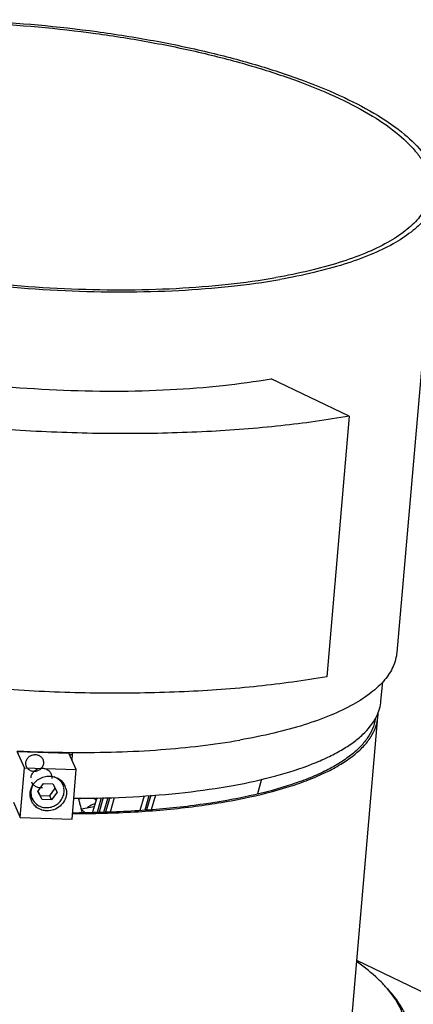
# Model space of a CAD drawing. Header units: millimetres. Extents: x -24622 to 2314, y -1603 to 2287.
# Tile 210 of 236: x 1569 to 1663, y 813 to 1047. Entities that reach past the tile are written whole.
import ezdxf

# ---------------------------------------------------------------- set-up
doc = ezdxf.new("R2010")
doc.units = ezdxf.units.MM
doc.layers.add('02___PRT_ALL_AXES', color=7, linetype='Continuous')

msp = doc.modelspace()

# ---------------------------------------------------------------- linework, layer by layer
at = {"color": 7, "linetype": 'Continuous'}
for p, q in [((1647.616, 952.597), (1629.043, 961.515)), ((1647.616, 952.597), (1642.235, 890.579)), ((1655.156, 884.814), (1655.554, 889.404)), ((1647.952, 806.414), (1654.43, 881.07)), ((1570.332, 868.911), (1568.584, 872.819)), ((1568.584, 872.819), (1580.908, 872.437)), ((1582.656, 868.53), (1580.908, 872.437)), ((1581.646, 870.787), (1581.762, 872.118)), ((1581.762, 872.118), (1581.736, 872.637)), ((1569.307, 857.098), (1570.332, 868.911)), ((1570.332, 868.911), (1582.656, 868.53)), ((1581.631, 856.717), (1582.656, 868.53)), ((1573.522, 863.292), (1574.825, 865.146)), ((1574.825, 865.146), (1577.102, 865.076)), ((1577.102, 865.076), (1578.076, 863.151)), ((1578.992, 865.881), (1579.451, 864.854)), ((1626.746, 866.23), (1625.748, 862.745)), ((1571.695, 862.601), (1572.148, 861.588)), ((1574.497, 861.366), (1573.522, 863.292)), ((1573.568, 863.315), (1574.06, 862.343)), ((1574.497, 861.366), (1574.06, 862.343)), ((1574.06, 862.343), (1576.337, 862.273)), ((1576.337, 862.273), (1577.606, 864.08)), ((1578.076, 863.151), (1576.774, 861.296)), ((1598.997, 858.881), (1599.995, 862.366)), ((1600.367, 862.394), (1599.37, 858.911)), ((1600.563, 859.005), (1601.56, 862.484)), ((1567.668, 860.762), (1569.307, 857.098)), ((1576.774, 861.296), (1574.497, 861.366)), ((1576.774, 861.296), (1576.337, 862.273)), ((1587.511, 861.798), (1586.518, 858.333)), ((1587.334, 861.183), (1586.713, 861.755)), ((1587.693, 858.361), (1588.684, 861.822)), ((1589.051, 861.829), (1588.06, 858.37)), ((1589.234, 858.398), (1590.224, 861.853)), ((1590.591, 861.86), (1589.601, 858.407)), ((1590.776, 858.435), (1591.764, 861.884)), ((1598.803, 862.277), (1597.803, 858.787)), ((1586.884, 859.611), (1583.821, 859.076)), ((1584.675, 858.289), (1583.821, 859.076)), ((1569.307, 857.098), (1581.631, 856.717)), ((1683.453, 806.684), (1649.394, 823.037))]:
    msp.add_line(p, q, dxfattribs=at)
for centre, radius, start, end in [((1643.537, 886.375), 11.791, 332.81095, 333.29126), ((1643.631, 886.328), 11.685, 333.29127, 333.78403), ((1644.805, 881.904), 9.661, 355.05731, 1.54098), ((1583.321, 1155.394), 283.28, 269.54059, 269.68455), ((1576.258, 863.427), 3.497, 13.98021, 24.09595), ((1575.622, 864.733), 3.923, 359.39226, 9.66814), ((1576.481, 863.037), 3.828, 24.09927, 33.26851), ((1576.475, 863.036), 3.834, 14.03685, 24.09355), ((1574.793, 864.363), 3.926, 218.30648, 229.02483), ((1575.487, 862.593), 3.834, 194.03685, 204.09355), ((1575.342, 863.017), 3.499, 204.1049, 213.23784), ((1582.066, 1136.159), 274.504, 270.00422, 270.16043), ((1586.486, 856.659), 5.76, 123.81388, 125.10273), ((1581.507, 1128.537), 270.334, 270.05632, 270.39526), ((1634.789, 797.49), 28.888, 40.73411, 43.27341)]:
    msp.add_arc(centre, radius, start, end, dxfattribs=at)
for points, start_tangent, end_tangent in [([(1647.616, 952.597), (1631.353, 950.324), (1613.684, 948.929), (1594.962, 948.44), (1575.564, 948.866), (1555.878, 950.199), (1536.301, 952.413), (1517.224, 955.463), (1499.031, 959.287), (1482.086, 963.809), (1466.73, 968.938), (1453.272, 974.572), (1441.98, 980.597), (1437.219, 983.718), (1433.082, 986.892), (1429.588, 990.101), (1426.756, 993.33), (1424.599, 996.564), (1423.129, 999.784), (1422.353, 1002.976), (1422.275, 1006.123)], (-0.9850875, -0.1720541), (0.0864752, 0.996254)), ([(1469.123, 999.5), (1469.179, 997.266), (1469.73, 995.001), (1470.774, 992.716), (1472.304, 990.421), (1476.794, 985.852), (1483.109, 981.384), (1491.123, 977.109), (1500.674, 973.111), (1511.572, 969.471), (1523.597, 966.262), (1536.508, 963.548), (1550.047, 961.384), (1577.91, 958.867), (1591.677, 958.564), (1604.963, 958.912), (1617.502, 959.902), (1629.043, 961.515)], (-0.0864181, -0.996259), (0.9850875, 0.1720541)), ([(1642.235, 890.579), (1625.973, 888.335), (1608.309, 887.026), (1589.597, 886.677), (1570.214, 887.296), (1550.549, 888.868), (1530.996, 891.361), (1511.947, 894.725), (1493.784, 898.89), (1476.873, 903.772), (1461.551, 909.274), (1448.126, 915.284), (1436.868, 921.681), (1428.002, 928.338), (1424.523, 931.723), (1421.706, 935.122), (1419.564, 938.519), (1418.107, 941.897), (1417.344, 945.238), (1417.277, 948.527)], (-0.9850875, -0.1720541), (0.0864098, 0.9962597)), ([(1654.115, 881.166), (1654.815, 882.972), (1655.156, 884.816)], (0.4417502, 0.8971381), (0.0863674, 0.9962634)), ([(1581.753, 858.007), (1596.485, 858.427), (1610.224, 859.665), (1622.607, 861.688), (1633.306, 864.442), (1637.935, 866.071), (1642.04, 867.855), (1645.595, 869.781), (1648.576, 871.836), (1650.964, 874.008), (1652.743, 876.281), (1653.901, 878.641), (1654.43, 881.071)], (0.9999999, 0.0003907), (0.0863571, 0.9962642)), ([(1582.834, 861.656), (1596.095, 862.028), (1608.573, 863.06), (1620.004, 864.73), (1630.147, 867.002), (1638.785, 869.83), (1642.482, 871.433), (1645.736, 873.151), (1648.531, 874.976), (1650.853, 876.897), (1654.025, 880.987)], (0.9999961, 0.0028012), (0.4569222, 0.8895067)), ([(1653.764, 880.546), (1653.119, 878.216), (1651.887, 875.955), (1650.075, 873.778), (1647.694, 871.698), (1644.761, 869.727), (1641.292, 867.88), (1637.309, 866.166), (1632.838, 864.597), (1622.544, 861.931), (1610.665, 859.948), (1597.499, 858.697), (1583.372, 858.209)], (-0.1466853, -0.9891832), (-0.9999762, -0.0069047)), ([(1570.646, 870.124), (1570.865, 870.875), (1571.376, 871.52), (1572.097, 871.938), (1572.916, 872.067), (1573.709, 871.887), (1574.353, 871.426), (1574.748, 870.753), (1574.836, 869.995)], (0.0914649, 0.9958083), (-0.0821431, -0.9966205)), ([(1574.836, 869.995), (1574.616, 869.244), (1574.105, 868.599), (1573.385, 868.181), (1572.565, 868.051), (1571.773, 868.231), (1571.129, 868.693), (1570.734, 869.366), (1570.646, 870.124)], (-0.0914649, -0.9958083), (0.0821431, 0.9966205)), ([(1571.874, 866.564), (1572.092, 867.363), (1572.578, 868.055), (1573.276, 868.559), (1573.452, 868.639)], (0.0866201, 0.9962414), (0.9245345, 0.3810984)), ([(1574.099, 868.815), (1574.394, 868.84), (1574.688, 868.832), (1574.978, 868.79)], (0.9901416, 0.1400702), (0.9798814, -0.1995808)), ([(1574.978, 868.79), (1575.755, 868.486), (1576.362, 867.941), (1576.725, 867.223), (1576.803, 866.411)], (0.9799677, -0.1991567), (-0.0866252, -0.996241)), ([(1571.99, 864.219), (1572.703, 865.353), (1573.737, 866.238), (1574.99, 866.787), (1576.34, 866.949)], (0.3954226, 0.9184993), (0.9995222, -0.0309085)), ([(1573.708, 864.165), (1572.929, 864.474), (1572.318, 865.026), (1572.058, 865.463)], (-0.9792731, 0.2025442), (-0.409243, 0.9124254)), ([(1576.34, 866.949), (1578.259, 866.438), (1579.681, 865.137)], (0.9995222, -0.0309085), (0.5487602, -0.8359798)), ([(1579.451, 864.854), (1578.614, 866.012), (1577.369, 866.765)], (-0.4083421, 0.912829), (-0.9396933, 0.3420183)), ([(1571.768, 861.663), (1571.653, 862.623), (1571.668, 862.948)], (-0.2422928, 0.9702032), (0.0864897, 0.9962527)), ([(1571.668, 862.948), (1571.871, 863.91), (1571.99, 864.219)], (0.0864897, 0.9962527), (0.3954226, 0.9184993)), ([(1571.856, 863.343), (1571.845, 862.892), (1572.148, 861.588)], (-0.0864409, -0.996257), (0.4083421, -0.912829)), ([(1572.128, 864.453), (1572.028, 864.182), (1571.856, 863.343)], (-0.3814803, -0.924377), (-0.0864409, -0.996257)), ([(1572.415, 861.099), (1573.215, 860.235), (1574.268, 859.664), (1575.47, 859.441), (1576.705, 859.588), (1577.852, 860.091), (1578.797, 860.9), (1579.449, 861.937), (1579.743, 863.099)], (0.5482673, -0.8363032), (0.0864409, 0.996257)), ([(1574.587, 864.14), (1574.292, 864.115), (1573.998, 864.123), (1573.708, 864.165)], (-0.9897021, -0.1431426), (-0.9793603, 0.2021222)), ([(1580.295, 862.681), (1579.829, 861.109), (1578.778, 859.796), (1577.301, 858.943), (1575.623, 858.68)], (-0.0864897, -0.9962527), (-0.9995222, 0.0309085)), ([(1579.743, 863.099), (1579.652, 864.271)], (0.0864409, 0.996257), (-0.2413327, 0.9704424)), ([(1580.194, 863.965), (1580.31, 863.005), (1580.295, 862.681)], (0.2422928, -0.9702032), (-0.0864897, -0.9962527)), ([(1575.623, 858.68), (1574.473, 858.869), (1573.435, 859.35), (1572.586, 860.088), (1571.988, 861.028)], (-0.9995222, 0.0309085), (-0.4082993, 0.9128481)), ([(1583.046, 861.75), (1583.252, 861.127), (1583.487, 860.297), (1583.975, 858.272)], (0.3460871, -0.9382024), (0.2137184, -0.9768953)), ([(1583.281, 861.444), (1583.405, 861.525), (1583.781, 861.742)], (0.8308701, 0.5564664), (0.8861801, 0.4633409)), ([(1587.094, 860.347), (1586.602, 860.189), (1585.13, 859.341)], (-0.9692239, -0.2461809), (-0.7891448, -0.6142072)), ([(1655.822, 817.292), (1654.472, 818.646), (1649.542, 822.665)], (-0.685022, 0.7285224), (-0.8143113, 0.5804284)), ([(1635.279, 785.83), (1643.322, 788.632), (1649.977, 791.833), (1655.14, 795.383), (1657.136, 797.273), (1658.732, 799.229), (1659.922, 801.244), (1660.7, 803.311), (1661.064, 805.422), (1661.013, 807.568), (1660.546, 809.741), (1659.666, 811.933), (1656.679, 816.341)], (0.9584835, 0.2851481), (-0.6523874, 0.7578857)), ([(1661.967, 804.245), (1661.827, 807.226), (1660.897, 810.254), (1659.182, 813.307), (1656.696, 816.364)], (0.0865897, 0.9962441), (-0.6847787, 0.7287511))]:
    msp.add_spline(points, degree=3, dxfattribs=dict(at, start_tangent=start_tangent, end_tangent=end_tangent))
at = {"layer": '02___PRT_ALL_AXES', "color": 7, "linetype": 'Continuous'}
msp.add_line((1668.432, 1006.01), (1658.921, 896.389), dxfattribs=at)
for centre, radius, start, end in [((1583.987, 1173.721), 301.155, 267.07278, 269.42142), ((1583.767, 1161.386), 288.818, 269.44032, 269.59713)]:
    msp.add_arc(centre, radius, start, end, dxfattribs=at)
for points, start_tangent, end_tangent in [([(1508.512, 1043.995), (1520.053, 1045.608), (1532.593, 1046.598), (1545.879, 1046.946), (1559.645, 1046.643), (1587.509, 1044.126), (1601.047, 1041.962), (1613.958, 1039.248), (1625.983, 1036.039), (1636.881, 1032.399), (1646.433, 1028.401), (1654.446, 1024.126), (1660.761, 1019.658), (1665.251, 1015.089), (1666.782, 1012.794), (1667.825, 1010.509), (1668.376, 1008.244), (1668.432, 1006.01)], (0.9850875, 0.1720541), (-0.0864181, -0.996259)), ([(1509.441, 1043.549), (1520.807, 1045.138), (1533.156, 1046.113), (1546.241, 1046.455), (1559.799, 1046.157), (1587.241, 1043.678), (1600.574, 1041.547), (1613.289, 1038.874), (1625.132, 1035.714), (1635.865, 1032.129), (1645.272, 1028.192), (1653.164, 1023.981), (1659.383, 1019.581), (1663.805, 1015.081), (1665.312, 1012.821), (1666.34, 1010.57), (1666.883, 1008.34), (1666.938, 1006.14)], (0.9850875, 0.1720541), (-0.0864181, -0.996259)), ([(1471.173, 1023.125), (1471.229, 1020.891), (1471.78, 1018.626), (1472.824, 1016.341), (1474.354, 1014.046), (1478.844, 1009.477), (1485.159, 1005.009), (1493.173, 1000.734), (1502.724, 996.736), (1513.622, 993.096), (1525.647, 989.887), (1538.558, 987.173), (1552.096, 985.009), (1579.96, 982.492), (1593.726, 982.189), (1607.013, 982.537), (1619.552, 983.527), (1631.093, 985.14)], (-0.0864181, -0.996259), (0.9850875, 0.1720541)), ([(1472.668, 1022.995), (1472.723, 1020.796), (1473.265, 1018.565), (1474.293, 1016.314), (1475.801, 1014.054), (1480.222, 1009.554), (1486.442, 1005.154), (1494.334, 1000.944), (1503.741, 997.006), (1514.473, 993.421), (1526.316, 990.261), (1539.032, 987.588), (1552.365, 985.457), (1579.806, 982.978), (1593.364, 982.68), (1606.449, 983.022), (1618.798, 983.997), (1630.164, 985.586)], (-0.0864181, -0.996259), (0.9850875, 0.1720541)), ([(1666.938, 1006.14), (1666.069, 1002.84), (1664.055, 999.68), (1660.92, 996.697), (1656.701, 993.927), (1651.447, 991.402), (1645.222, 989.153), (1638.099, 987.207), (1630.164, 985.586)], (-0.0864181, -0.996259), (-0.9850875, -0.1720541)), ([(1668.432, 1006.01), (1667.55, 1002.66), (1665.506, 999.451), (1662.322, 996.422), (1658.037, 993.61), (1652.703, 991.046), (1646.382, 988.762), (1639.15, 986.786), (1631.093, 985.14)], (-0.0864181, -0.996259), (-0.9850875, -0.1720541)), ([(1658.921, 896.39), (1658.039, 893.039), (1655.994, 889.831), (1652.811, 886.802), (1648.526, 883.989), (1643.192, 881.426), (1636.871, 879.142), (1629.639, 877.165), (1621.582, 875.519)], (-0.0864181, -0.996259), (-0.9850875, -0.1720541)), ([(1581.736, 872.575), (1602.734, 873.244), (1621.582, 875.519)], (0.9999753, -0.0070302), (0.9850875, 0.1720541))]:
    msp.add_spline(points, degree=3, dxfattribs=dict(at, start_tangent=start_tangent, end_tangent=end_tangent))

doc.saveas('drawing.dxf')
